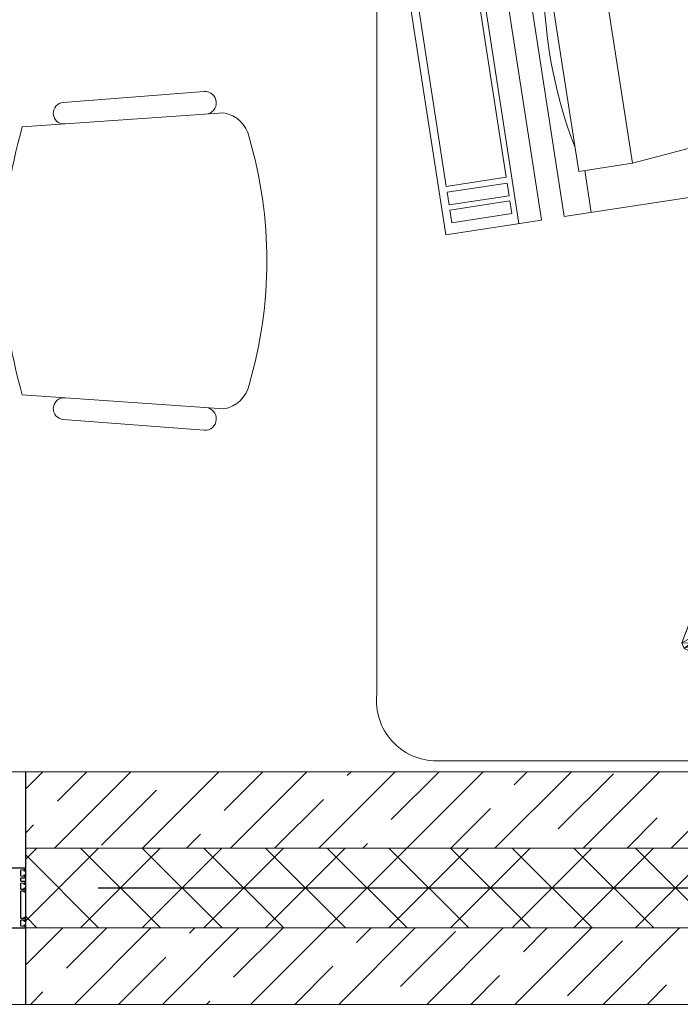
# Model space of a CAD drawing. Header units: millimetres. Extents: x 53645 to 137188, y 78097 to 135542.
# Tile 187 of 256: x 117864 to 118858, y 104279 to 105761. Entities that reach past the tile are written whole.
import ezdxf

# ---------------------------------------------------------------- set-up
doc = ezdxf.new("R2010")
doc.units = ezdxf.units.MM
doc.linetypes.add('CONTI', pattern=[0])
doc.linetypes.add('GOST2.303 5', pattern=[24, 20, -1.5, 1, -1.5])
doc.layers.add('axis_dim', color=40, linetype='CONTI')
doc.layers.add('PVC', color=7, linetype='Continuous')
for name, color, linetype, lineweight in [('doors_windows', 4, 'Continuous', 5), ('furniture', 36, 'Continuous', 0), ('Wall2', 40, 'Continuous', 5)]:
    doc.layers.add(name, color=color, linetype=linetype, lineweight=lineweight)

# ---------------------------------------------------------------- blocks, each defined once
blk = doc.blocks.new('A$C5B4F78B9')
at = {"lineweight": 13}
for p, q in [((728.9, 1456), (1273.9, 1456)), ((1364.4, 1374.6), (1364.4, 100.6)), ((638.4, 1355.6), (638.4, 100.4)), ((378.8, 958.4), (166.8, 942)), ((88.5, 912.3), (47.3, 931)), ((408.6, 926.2), (105.1, 905.2)), ((47.3, 476), (88.5, 494.7)), ((105.1, 501.8), (408.6, 480.8)), ((166.8, 465), (378.8, 448.7)), ((1273.9, 0), (728.9, 0))]:
    blk.add_line(p, q, dxfattribs=at)
at = {"lineweight": 0}
for p, q in [((742.3, 664.4), (666, 169.7)), ((886.3, 642.1), (742.3, 664.4)), ((751.4, 646), (748.5, 626.9)), ((841.6, 632.1), (751.4, 646)), ((852.4, 647.4), (776.1, 152.7)), ((810, 147.5), (886.2, 641.5)), ((748.5, 626.9), (838.7, 613)), ((838.7, 613), (841.6, 632.1)), ((920.7, 636.8), (844.4, 142.2)), ((1325.4, 574.4), (920.7, 636.8)), ((961.2, 630.6), (951.5, 567.6)), ((744.4, 600.2), (747.3, 619.3)), ((747.3, 619.3), (837.5, 605.4)), ((834.6, 586.3), (744.4, 600.2)), ((837.5, 605.4), (834.6, 586.3)), ((743, 591.5), (696.3, 288.8)), ((833.2, 577.6), (743, 591.5)), ((786.5, 274.8), (833.2, 577.6)), ((942.5, 569), (885.6, 200.3)), ((1023.2, 556.6), (942.5, 569)), ((1249.1, 79.8), (1325.4, 574.4)), ((1023.2, 556.6), (966.3, 187.8)), ((1253.2, 495.8), (1023.2, 556.6)), ((1204, 176.5), (1253.2, 495.8)), ((696.3, 288.8), (786.5, 274.8)), ((680.9, 188.7), (694.3, 275.4)), ((694.3, 275.4), (784.5, 261.5)), ((784.5, 261.5), (771.1, 174.8)), ((894.6, 198.9), (884.9, 136)), ((885.6, 200.3), (966.3, 187.8)), ((771.1, 174.8), (680.9, 188.7)), ((966.3, 187.8), (1204, 176.5)), ((666, 169.7), (810, 147.5)), ((844.4, 142.2), (1249.1, 79.8))]:
    blk.add_line(p, q, dxfattribs=at)
at = {"lineweight": 13}
for centre, radius, start, end in [((728.9, 1365), 91, 90, 185.9288), ((1273.9, 1365), 91, 6.0686, 90), ((380, 941.3), 17.1, 273.9542, 93.9542), ((167.9, 925.8), 16.2, 93.9542, 273.9542), ((547.8, 703.5), 549.8, 155.556, 204.444), ((400.7, 880.3), 46.6, 11.8124, 80.3076), ((597.1, 703.5), 549.8, 157.6817, 202.3183), ((804.6, 703.5), 728, 163.9134, 196.0866), ((-186.1, 703.5), 659.3, 343.5845, 16.4155), ((400.7, 526.7), 46.6, 279.6924, 348.1876), ((167.9, 481.2), 16.2, 86.0458, 266.0458), ((380, 465.7), 17.1, 266.0458, 86.0458), ((728.9, 91), 91, 174.0712, 270), ((1273.9, 91), 91, 270, 6.0686)]:
    blk.add_arc(centre, radius, start, end, dxfattribs=at)
at = {"lineweight": 0}
blk.add_arc((1588.1, 280.7), 698.3, 158.8433, 183.6177, dxfattribs=at)
for points, invisible_edges in [([(1255.4, 1351.4), (1097.8, 1278.5), (1101.3, 1286.8)], 13), ([(1255.4, 1351.4), (1163.5, 1105), (1097.8, 1278.5)], 13), ([(1255.4, 1351.4, 24.7), (1097.8, 1278.5, 24.7), (1101.3, 1286.8, 24.7)], 13), ([(1255.4, 1351.4, 24.7), (1163.5, 1105, 24.7), (1097.8, 1278.5, 24.7)], 13), ([(1255.4, 1351.4), (1101.3, 1286.8), (1197.6, 1329.5)], 1), ([(1255.4, 1351.4, 24.7), (1101.3, 1286.8, 24.7), (1197.6, 1329.5, 24.7)], 1), ([(1255.4, 1351.4), (1171.6, 1101.1), (1163.5, 1105)], 13), ([(1255.4, 1351.4, 24.7), (1171.6, 1101.1, 24.7), (1163.5, 1105, 24.7)], 13), ([(1255.4, 1351.4), (1272, 1132.8), (1171.6, 1101.1)], 13), ([(1255.4, 1351.4, 24.7), (1272, 1132.8, 24.7), (1171.6, 1101.1, 24.7)], 13), ([(1255.4, 1351.4), (1329.9, 1154.7), (1272, 1132.8)], 12), ([(1255.4, 1351.4, 24.7), (1329.9, 1154.7, 24.7), (1272, 1132.8, 24.7)], 12)]:
    blk.add_3dface(points, dxfattribs=dict(at, invisible_edges=invisible_edges))
for points in [[(1197.6, 1329.5), (1255.4, 1351.4), (1255.4, 1351.4, 24.7), (1197.6, 1329.5, 24.7)], [(1255.4, 1351.4), (1329.9, 1154.7), (1329.9, 1154.7, 24.7), (1255.4, 1351.4, 24.7)], [(1205.4, 1326.3, 24.7), (1251.7, 1343.9, 24.7), (1246.7, 1322.1, 52.3), (1223.5, 1313.4, 52.3)], [(1251.7, 1343.9, 24.7), (1271.4, 1291.8, 24.7), (1264.2, 1275.8, 57.5), (1246.7, 1322.1, 52.3)], [(1101.3, 1286.8, 24.7), (1197.6, 1329.5, 24.7), (1215.1, 1283.2, 44.2), (1139.9, 1254.8, 31.8)], [(1244.6, 1327.5, -9.3), (1305.9, 1165.5, -9.3), (1178.7, 1117.3, -9.3), (1117.4, 1279.3, -9.3)], [(1197.6, 1329.5, 24.7), (1215.1, 1283.2, 24.7), (1215.1, 1283.2, 44.2)], [(1205.4, 1326.3, 24.7), (1225.1, 1274.3, 24.7), (1241, 1267.1, 57.5), (1223.5, 1313.4, 52.3)], [(1225.1, 1274.3, 24.7), (1271.4, 1291.8, 24.7), (1264.2, 1275.8, 45.2), (1241, 1267.1, 45.2)], [(1101.3, 1286.8, 24.7), (1097.8, 1278.5, 24.7), (1139.9, 1254.8, 31.8)], [(1101.3, 1286.8, 24.7), (1097.8, 1278.5, 24.7), (1139.9, 1254.8, 31.9)], [(1097.8, 1278.5), (1101.3, 1286.8), (1101.3, 1286.8, 24.7), (1097.8, 1278.5, 24.7)], [(1101.3, 1286.8), (1097.8, 1278.5), (1117.4, 1279.3, -9.3)], [(1097.8, 1278.5, 24.7), (1163.5, 1105, 24.7), (1179.3, 1150.6, 31.9), (1139.9, 1254.8, 31.8)], [(1163.5, 1105), (1097.8, 1278.5), (1097.8, 1278.5, 24.7), (1163.5, 1105, 24.7)], [(1139.9, 1254.8, 31.8), (1179.3, 1150.6, 31.9), (1254.5, 1179.1, 44.2), (1215.1, 1283.2, 44.2)], [(1215.1, 1283.2, 24.7), (1254.5, 1179.1, 24.7), (1254.5, 1179.1, 44.2), (1215.1, 1283.2, 44.2)], [(1205.4, 1239.9, 41.1), (1196.6, 1263, 41.1), (1185.2, 1258.7, 39.2), (1193.9, 1235.6, 39.2)], [(1213.7, 1269.5, 44), (1222.5, 1246.4, 44), (1211.1, 1242, 42.1), (1202.3, 1265.2, 42.1)], [(1263.3, 1208.4, 44.9), (1263.3, 1208.4, 57.3), (1241.4, 1266.3, 57.3), (1241.4, 1266.3, 45)], [(1171.1, 1226.9, 35.3), (1162.3, 1250, 35.3), (1150.9, 1245.7, 33.4), (1159.7, 1222.6, 33.4)], [(1179.5, 1256.5, 38.2), (1188.2, 1233.4, 38.2), (1176.8, 1229.1, 36.3), (1168, 1252.2, 36.3)], [(1204.9, 1206.6, 39.2), (1196.1, 1229.8, 39.2), (1207.6, 1234.1, 41.1), (1216.3, 1211, 41.1)], [(1213.3, 1236.3, 42.1), (1222, 1213.1, 42.1), (1233.5, 1217.4, 44), (1224.7, 1240.6, 44)], [(1170.6, 1193.7, 33.4), (1161.8, 1216.8, 33.4), (1173.3, 1221.1, 35.3), (1182, 1198, 35.3)], [(1179, 1223.3, 36.3), (1187.7, 1200.1, 36.3), (1199.2, 1204.5, 38.2), (1190.4, 1227.6, 38.2)], [(1256.1, 1192.5, 24.7), (1302.3, 1210, 24.7), (1286.4, 1217.2, 45.2), (1263.3, 1208.4, 45.2)], [(1322.1, 1157.9, 24.7), (1302.3, 1210, 24.7), (1286.4, 1217.2, 57.5), (1303.9, 1170.9, 52.3)], [(1227.3, 1182, 41.1), (1218.5, 1205.2, 41.1), (1207.1, 1200.8, 39.2), (1215.8, 1177.7, 39.2)], [(1235.6, 1211.7, 44), (1244.4, 1188.5, 44), (1233, 1184.2, 42.1), (1224.2, 1207.3, 42.1)], [(1275.8, 1140.4, 24.7), (1256.1, 1192.5, 24.7), (1263.3, 1208.4, 57.5), (1280.8, 1162.1, 52.3)], [(1193, 1169.1, 35.3), (1184.2, 1192.2, 35.3), (1172.8, 1187.9, 33.4), (1181.6, 1164.7, 33.4)], [(1201.4, 1198.7, 38.2), (1210.1, 1175.5, 38.2), (1198.7, 1171.2, 36.3), (1189.9, 1194.4, 36.3)], [(1171.6, 1101.1, 24.7), (1272, 1132.8, 24.7), (1254.5, 1179.1, 44.2), (1179.3, 1150.6, 31.9)], [(1275.8, 1140.4, 24.7), (1322.1, 1157.9, 24.7), (1303.9, 1170.9, 52.3), (1280.8, 1162.1, 52.3)], [(1171.6, 1101.1, 24.7), (1163.5, 1105, 24.7), (1179.3, 1150.6, 31.9)], [(1329.9, 1154.7), (1272, 1132.8), (1272, 1132.8, 24.7), (1329.9, 1154.7, 24.7)], [(1171.6, 1101.1), (1163.5, 1105), (1178.7, 1117.3, -9.3)], [(1171.6, 1101.1), (1163.5, 1105), (1163.5, 1105, 24.7), (1171.6, 1101.1, 24.7)]]:
    blk.add_3dface(points, dxfattribs=at)
blk = doc.blocks.new('*U41')
at = {"layer": 'PVC'}
blk.add_lwpolyline([(72.2, 0), (0.5, 0, 0.414214), (0, -0.5), (0, -2.4), (0, -2.7), (1.5, -4.2), (2, -4.2, 0.414214), (2.5, -3.7), (2.5, -3.3, 0.198912), (2.4, -3.2), (1.8, -2.5, -0.700208), (2, -2), (6.2, -2.4, -0.388879), (6.7, -2.9), (6.7, -11.5, -0.388879), (6.2, -12), (2.3, -12.3, -0.700208), (2.1, -11.8), (2.4, -11.4, 0.198912), (2.5, -11.3), (2.5, -10.9, 0.414214), (2, -10.4), (1.5, -10.4), (0, -11.9), (0, -14.4), (1.5, -15.9), (2, -15.9, 0.414214), (2.5, -15.4), (2.5, -15, 0.198912), (2.4, -14.9), (2.1, -14.5, -0.700208), (2.3, -14), (6.2, -14.3, -0.388879), (6.7, -14.8), (6.7, -55.2, -0.388879), (6.2, -55.7), (2.3, -56, -0.700208), (2.1, -55.5), (2.4, -55.1, 0.198912), (2.5, -55), (2.5, -54.6, 0.414214), (2, -54.1), (1.5, -54.1), (0, -55.6), (0, -58.1), (1.5, -59.6), (2, -59.6, 0.414214), (2.5, -59.1), (2.5, -58.7, 0.198912), (2.4, -58.6), (2.1, -58.2, -0.700208), (2.3, -57.7), (6.2, -58, -0.388879), (6.7, -58.5), (6.7, -67.1, -0.388879), (6.2, -67.6), (2, -68, -0.700208), (1.8, -67.5), (2.4, -66.8, 0.198912), (2.5, -66.7), (2.5, -66.3, 0.414214), (2, -65.8), (1.5, -65.8), (0, -67.3), (0, -67.6), (0, -69.5, 0.414214), (0.5, -70), (6.2, -70, -0.414214), (6.7, -70.5), (6.7, -74.9, -0.414214), (6.2, -75.4), (0.5, -75.4, 0.414214), (0, -75.9), (0, -78.1), (1.5, -79.6), (2, -79.6, 0.414214), (2.5, -79.1), (2.5, -78.7, 0.198912), (2.4, -78.6), (1.8, -77.9, -0.700208), (2, -77.4), (6.2, -77.8, -0.388879), (6.7, -78.3), (6.7, -87.1, -0.388879), (6.2, -87.6), (2, -88, -0.700208), (1.8, -87.5), (2.4, -86.8, 0.198912), (2.5, -86.7), (2.5, -86.3, 0.414214), (2, -85.8), (1.5, -85.8), (0, -87.3), (0, -87.6), (0, -89.5, 0.414214), (0.5, -90), (45.2, -90)], format="xyb", dxfattribs=at)

msp = doc.modelspace()

# ---------------------------------------------------------------- linework, layer by layer
at = {"layer": 'axis_dim', "linetype": 'GOST2.303 5', "lineweight": 25, "ltscale": 100}
msp.add_lwpolyline([(127181.9, 104453.9), (108766.7, 104453.9)], dxfattribs=at)
at = {"layer": 'doors_windows', "lineweight": 20, "ltscale": 50}
msp.add_lwpolyline([(115872.3, 104628.9), (117872.3, 104628.9), (117872.3, 104278.9), (115872.3, 104278.9)], close=True, dxfattribs=at)
at = {"layer": 'Wall2', "ltscale": 100}
for points in [[(117872.7, 104603.4), (117898.3, 104628.9)], [(120682.7, 104628.9), (117872.7, 104628.9)], [(117872.7, 104628.9), (117872.7, 104513.9)], [(117915.9, 104513.9), (118030.9, 104628.9)], [(117920.4, 104584.7), (117964.6, 104628.9)], [(118048.4, 104513.9), (118163.4, 104628.9)], [(118171.6, 104570.8), (118229.7, 104628.9)], [(118181, 104513.9), (118296, 104628.9)], [(118313.6, 104513.9), (118428.6, 104628.9)], [(118356.6, 104623.2), (118362.3, 104628.9)], [(118422.8, 104556.9), (118494.9, 104628.9)], [(118446.2, 104513.9), (118561.2, 104628.9)], [(118578.8, 104513.9), (118693.8, 104628.9)], [(118607.8, 104609.3), (118627.5, 104628.9)], [(118674.1, 104543), (118757, 104625.8)], [(118711.4, 104513.9), (118826.4, 104628.9)], [(118843.9, 104513.9), (118958.9, 104628.9)], [(117986.6, 104518.4), (118069.5, 104601.3)], [(118247.3, 104513.9), (118320.8, 104587.4)], [(118512.5, 104513.9), (118572, 104573.5)], [(118777.6, 104513.9), (118823.2, 104559.5)], [(117872.7, 104537.1), (117884.6, 104548.9)], [(118114.7, 104513.9), (118135.8, 104535)], [(117872.7, 104497.3), (117889.3, 104513.9)], [(117872.7, 104404.5), (117982.2, 104513.9)], [(120682.7, 104513.9), (117872.7, 104513.9)], [(117872.7, 104513.9), (117872.7, 104393.9)], [(117872.7, 104513.9), (120682.7, 104513.9)], [(117955, 104393.9), (118075, 104513.9)], [(118075.3, 104393.9), (117955.3, 104513.9)], [(118047.8, 104393.9), (118167.8, 104513.9)], [(118168.1, 104393.9), (118048.1, 104513.9)], [(118140.6, 104393.9), (118260.6, 104513.9)], [(118261, 104393.9), (118141, 104513.9)], [(118233.4, 104393.9), (118353.4, 104513.9)], [(118353.8, 104393.9), (118233.8, 104513.9)], [(118326.2, 104393.9), (118446.2, 104513.9)], [(118446.6, 104393.9), (118326.6, 104513.9)], [(118379.9, 104513.9), (118387, 104521.1)], [(118419, 104393.9), (118539, 104513.9)], [(118539.4, 104393.9), (118419.4, 104513.9)], [(118511.8, 104393.9), (118631.8, 104513.9)], [(118632.2, 104393.9), (118512.2, 104513.9)], [(118604.6, 104393.9), (118724.6, 104513.9)], [(118725, 104393.9), (118605, 104513.9)], [(118697.4, 104393.9), (118817.4, 104513.9)], [(118817.8, 104393.9), (118697.8, 104513.9)], [(118790.2, 104393.9), (118910.2, 104513.9)], [(118910.6, 104393.9), (118790.6, 104513.9)], [(117982.5, 104393.9), (117872.7, 104503.8)], [(117889.7, 104393.9), (117872.7, 104411)], [(117872.7, 104338.2), (117928.4, 104393.9)], [(120682.7, 104393.9), (117872.7, 104393.9)], [(117872.7, 104393.9), (117872.7, 104278.9)], [(117872.7, 104393.9), (120682.7, 104393.9)], [(117934.3, 104333.5), (117994.7, 104393.9)], [(117946, 104278.9), (118061, 104393.9)], [(118078.6, 104278.9), (118193.6, 104393.9)], [(118119.2, 104385.9), (118127.3, 104393.9)], [(118185.5, 104319.6), (118259.9, 104393.9)], [(118211.2, 104278.9), (118326.2, 104393.9)], [(118343.8, 104278.9), (118458.8, 104393.9)], [(118370.5, 104371.9), (118392.5, 104393.9)], [(118476.4, 104278.9), (118591.4, 104393.9)], [(118608.9, 104278.9), (118723.9, 104393.9)], [(118621.7, 104358), (118657.6, 104393.9)], [(118741.5, 104278.9), (118856.5, 104393.9)], [(118436.8, 104305.6), (118519.6, 104388.5)], [(118688, 104291.7), (118770.9, 104374.6)], [(118012.3, 104278.9), (118083.4, 104350.1)], [(118277.5, 104278.9), (118334.7, 104336.1)], [(118542.6, 104278.9), (118585.9, 104322.2)], [(118807.8, 104278.9), (118837.2, 104308.3)], [(117879.7, 104278.9), (117898.5, 104297.7)], [(117872.7, 104278.9), (120682.7, 104278.9)], [(118144.9, 104278.9), (118149.7, 104283.8)]]:
    msp.add_lwpolyline(points, dxfattribs=at)

# ---------------------------------------------------------------- block references
at = {"ltscale": 100, "rotation": 180}
msp.add_blockref('*U41', (117872.3, 104393.9), dxfattribs=at)
at = {"layer": 'furniture', "xscale": -1, "rotation": 180}
msp.add_blockref('A$C5B4F78B9', (117762.5, 106101.2), dxfattribs=at)

doc.saveas('drawing.dxf')
